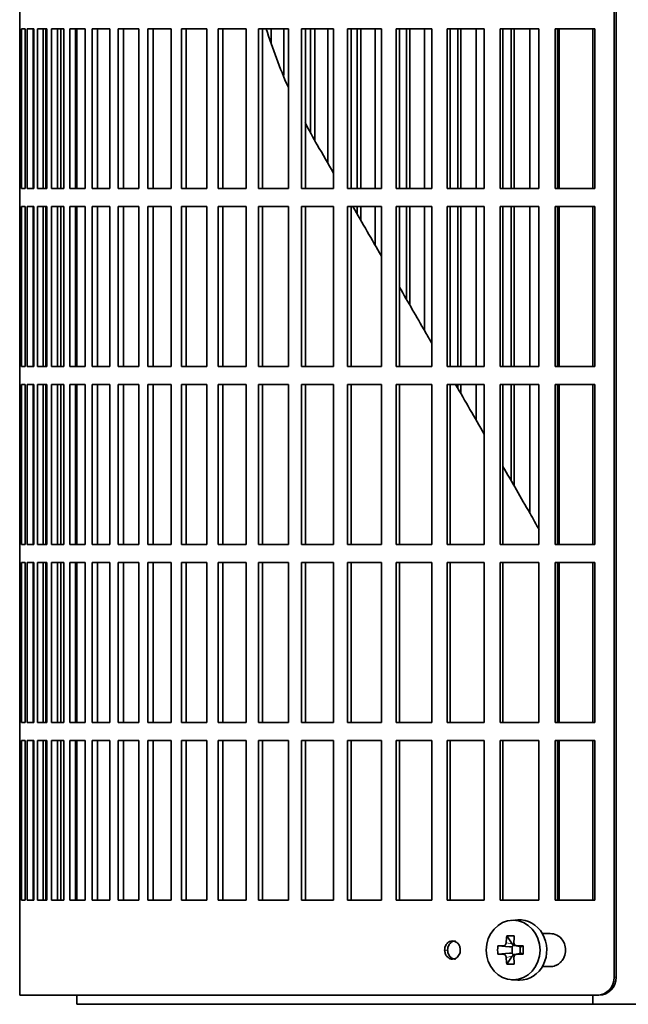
# Model space of a CAD drawing. Header units: millimetres. Extents: x 416 to 1308, y -2710 to 2025.
# Tile 12 of 27: x 423 to 524, y -568 to -405. Entities that reach past the tile are written whole.
import ezdxf

# ---------------------------------------------------------------- set-up
doc = ezdxf.new("R2010")
doc.units = ezdxf.units.MM
for name, color, linetype in [('M5X8_UNI7687', 7, 'Continuous'), ('VSI344-454_FILTR', 7, 'Continuous'), ('VSI344-454_SUPPO', 7, 'Continuous')]:
    doc.layers.add(name, color=color, linetype=linetype)

# ---------------------------------------------------------------- blocks, each defined once
blk = doc.blocks.new('SE')
at = {"layer": 'M5X8_UNI7687', "color": 7, "linetype": 'Continuous', "lineweight": 35}
for p, q in [((505.36, -553.99), (504.31, -554.06)), ((503.53, -556.64), (504.43, -557.94)), ((504.57, -558.23), (505.06, -558.23)), ((505.06, -558.25), (505.81, -558.45)), ((502.04, -558.28), (503.98, -558.44)), ((502.04, -559.67), (503.98, -559.51)), ((504.4, -559.54), (504.4, -558.41)), ((505.09, -559.73), (504.57, -559.73)), ((505.81, -559.51), (505.06, -559.7)), ((505.76, -558.43), (505.76, -559.52)), ((506.27, -558.28), (505.85, -558.44)), ((506.27, -559.67), (505.85, -559.51)), ((503.53, -561.31), (504.43, -560.01)), ((504.31, -563.9), (505.36, -563.97))]:
    blk.add_line(p, q, dxfattribs=at)
at = {"layer": 'M5X8_UNI7687', "color": 4, "linetype": 'Continuous', "lineweight": 9}
for p, q in [((503.98, -558.44), (502.97, -558.27)), ((503.42, -557.77), (504.43, -557.94)), ((505.16, -558.27), (505.85, -558.44)), ((502.97, -559.69), (503.98, -559.51)), ((505.85, -559.51), (505.16, -559.69)), ((504.43, -560.01), (503.42, -560.19))]:
    blk.add_line(p, q, dxfattribs=at)
at = {"layer": 'M5X8_UNI7687', "color": 7, "linetype": 'Continuous', "lineweight": 35}
for centre, radius, start, end in [((505.18, -557.8), 0.465, 175.8523, 268.5202), ((512.62, -558.98), 10.6, 176.2556, 183.7444), ((505.18, -560.15), 0.465, 91.4799, 184.1476), ((456.91, -558.98), 49.36, 359.1963, 0.8037)]:
    blk.add_arc(centre, radius, start, end, dxfattribs=at)
blk.add_ellipse((504.58, -558.98), major_axis=(0, -4.93), ratio=0.906308, dxfattribs=at)
for centre, major_axis, ratio, start_param, end_param in [((505.63, -558.98), (0, -5), 0.906308, 0, 3.201231), ((508.39, -558.98), (0, 10), 0.5, 1.335108, 1.449667), ((507.32, -562.04), (-8.86, 2.7), 0.529916, -1.123958, -0.974266), ((508.11, -558.98), (0, 10), 0.34202, 1.335108, 1.449667), ((508.25, -559.13), (-9.99, 0.37), 0.07899, -1.011873, -0.897313), ((504.18, -557.98), (0.019, -0.502), 0.906042, 0.483343, 1.010141), ((503.98, -557.94), (0.561, -0.512), 0.450112, 0.58713, 1.105331), ((508.25, -559.13), (-9.99, 0.37), 0.07899, -1.36869, -1.254131), ((508.25, -558.82), (-9.99, -0.37), 0.07899, 0.897313, 1.011873), ((503.98, -557.94), (0.85, -0.111), 0.58208, 4.795805, 5.314006), ((503.98, -560.01), (0.85, 0.111), 0.58208, 0.96918, 1.487381), ((504.18, -559.98), (0.019, 0.502), 0.906042, 5.273044, 5.799842), ((503.98, -560.01), (0.561, 0.512), 0.450112, 5.177855, 5.696055), ((508.25, -558.82), (-9.99, -0.37), 0.07899, 1.254131, 1.36869), ((505.85, -557.94), (0.03, 0.507), 0.355475, 3.073309, 3.29989), ((505.85, -560.01), (0.03, -0.507), 0.355475, 2.983295, 3.209876), ((508.39, -558.98), (0, -10), 0.5, -1.449667, -1.335108), ((507.32, -555.91), (-8.86, -2.7), 0.529916, 0.974266, 1.123958), ((508.11, -558.98), (0, -10), 0.34202, -1.449667, -1.335108), ((505.63, -558.98), (0, -5), 0.906308, 6.223547, 6.283185)]:
    blk.add_ellipse(centre, major_axis=major_axis, ratio=ratio, start_param=start_param, end_param=end_param, dxfattribs=at)
for points in [[(502.97, -558.27), (502.99, -558.27), (503.02, -558.26), (503.06, -558.26), (503.1, -558.24), (503.14, -558.23), (503.17, -558.21), (503.21, -558.18), (503.25, -558.15), (503.28, -558.12), (503.31, -558.08), (503.34, -558.04), (503.36, -558), (503.38, -557.96), (503.4, -557.91), (503.41, -557.87), (503.42, -557.82), (503.42, -557.79), (503.42, -557.77)], [(503.42, -560.19), (503.42, -560.17), (503.42, -560.13), (503.41, -560.09), (503.4, -560.04), (503.38, -560), (503.36, -559.95), (503.34, -559.91), (503.31, -559.87), (503.28, -559.83), (503.25, -559.8), (503.21, -559.77), (503.17, -559.75), (503.14, -559.73), (503.1, -559.71), (503.06, -559.7), (503.02, -559.69), (502.99, -559.69), (502.97, -559.69)]]:
    blk.add_open_spline(points, degree=3, dxfattribs=at)
at = {"layer": 'VSI344-454_FILTR', "color": 7, "linetype": 'Continuous', "lineweight": 35}
for p, q in [((521.34, -563.48), (521.34, -292.48)), ((521.65, -563.48), (521.65, -292.48)), ((422.78, -403.23), (422.78, -406.23)), ((422.78, -406.23), (422.9, -406.23)), ((422.78, -432.73), (422.78, -406.23)), ((422.9, -432.73), (422.9, -406.23)), ((423.06, -406.23), (423.67, -406.23)), ((423.06, -432.73), (423.06, -406.23)), ((423.67, -432.73), (423.67, -406.23)), ((424.04, -406.23), (425.14, -406.23)), ((424.04, -432.73), (424.04, -406.23)), ((425.03, -432.73), (425.03, -406.23)), ((425.14, -432.73), (425.14, -406.23)), ((425.71, -406.23), (427.29, -406.23)), ((425.71, -432.73), (425.71, -406.23)), ((426.68, -432.73), (426.68, -406.23)), ((427.11, -432.73), (427.11, -406.23)), ((427.29, -432.73), (427.29, -406.23)), ((428.06, -406.23), (430.12, -406.23)), ((428.06, -432.73), (428.06, -406.23)), ((429.02, -432.73), (429.02, -406.23)), ((429.59, -432.73), (429.59, -406.23)), ((430.12, -432.73), (430.12, -406.23)), ((431.09, -406.23), (433.61, -406.23)), ((431.09, -432.73), (431.09, -406.23)), ((432.02, -432.73), (432.02, -406.23)), ((433.61, -432.73), (433.61, -406.23)), ((434.78, -406.23), (437.75, -406.23)), ((434.78, -432.73), (434.78, -406.23)), ((435.68, -432.73), (435.68, -406.23)), ((437.75, -432.73), (437.75, -406.23)), ((439.1, -406.23), (442.51, -406.23)), ((439.1, -432.73), (439.1, -406.23)), ((439.98, -432.73), (439.98, -406.23)), ((442.51, -432.73), (442.51, -406.23)), ((444.05, -406.23), (447.88, -406.23)), ((444.05, -432.73), (444.05, -406.23)), ((444.89, -432.73), (444.89, -406.23)), ((447.88, -432.73), (447.88, -406.23)), ((449.59, -406.23), (453.83, -406.23)), ((449.59, -432.73), (449.59, -406.23)), ((450.39, -432.73), (450.39, -406.23)), ((453.83, -432.73), (453.83, -406.23)), ((455.7, -406.23), (460.32, -406.23)), ((455.7, -432.73), (455.7, -406.23)), ((456.46, -432.73), (456.46, -406.23)), ((460.32, -432.73), (460.32, -406.23)), ((462.35, -406.23), (467.33, -406.23)), ((462.35, -432.73), (462.35, -406.23)), ((463.06, -432.73), (463.06, -406.23)), ((464.49, -408.67), (464.49, -406.23)), ((466.55, -413.96), (466.55, -406.23)), ((467.33, -432.73), (467.33, -406.23)), ((469.51, -406.23), (474.82, -406.23)), ((469.51, -432.73), (469.51, -406.23)), ((470.16, -432.73), (470.16, -406.23)), ((471.01, -423.37), (471.01, -406.23)), ((471.7, -424.69), (471.7, -406.23)), ((473.89, -428.57), (473.89, -406.23)), ((474.82, -432.73), (474.82, -406.23)), ((477.13, -406.23), (482.75, -406.23)), ((477.13, -432.73), (477.13, -406.23)), ((477.74, -432.73), (477.74, -406.23)), ((478.73, -432.73), (478.73, -406.23)), ((479.36, -432.73), (479.36, -406.23)), ((481.69, -432.73), (481.69, -406.23)), ((482.75, -432.73), (482.75, -406.23)), ((485.2, -406.23), (491.1, -406.23)), ((485.2, -432.73), (485.2, -406.23)), ((485.74, -432.73), (485.74, -406.23)), ((486.88, -432.73), (486.88, -406.23)), ((487.45, -432.73), (487.45, -406.23)), ((489.89, -432.73), (489.89, -406.23)), ((491.1, -432.73), (491.1, -406.23)), ((493.65, -406.23), (499.81, -406.23)), ((493.65, -432.73), (493.65, -406.23)), ((494.14, -432.73), (494.14, -406.23)), ((495.41, -432.73), (495.41, -406.23)), ((495.92, -432.73), (495.92, -406.23)), ((498.47, -432.73), (498.47, -406.23)), ((499.81, -432.73), (499.81, -406.23)), ((502.46, -406.23), (508.84, -406.23)), ((502.46, -432.73), (502.46, -406.23)), ((502.89, -432.73), (502.89, -406.23)), ((504.28, -432.73), (504.28, -406.23)), ((504.74, -432.73), (504.74, -406.23)), ((507.38, -432.73), (507.38, -406.23)), ((508.84, -432.73), (508.84, -406.23)), ((511.58, -406.23), (518.15, -406.23)), ((511.58, -432.73), (511.58, -406.23)), ((511.94, -432.73), (511.94, -406.23)), ((518.15, -432.73), (518.15, -406.23)), ((422.78, -432.73), (422.9, -432.73)), ((422.78, -432.73), (422.78, -435.73)), ((423.06, -432.73), (423.67, -432.73)), ((424.04, -432.73), (425.14, -432.73)), ((425.71, -432.73), (427.29, -432.73)), ((428.06, -432.73), (430.12, -432.73)), ((431.09, -432.73), (433.61, -432.73)), ((434.78, -432.73), (437.75, -432.73)), ((439.1, -432.73), (442.51, -432.73)), ((444.05, -432.73), (447.88, -432.73)), ((449.59, -432.73), (453.83, -432.73)), ((455.7, -432.73), (460.32, -432.73)), ((462.35, -432.73), (467.33, -432.73)), ((469.51, -432.73), (474.82, -432.73)), ((477.13, -432.73), (482.75, -432.73)), ((485.2, -432.73), (491.1, -432.73)), ((493.65, -432.73), (499.81, -432.73)), ((502.46, -432.73), (508.84, -432.73)), ((511.58, -432.73), (518.15, -432.73)), ((422.78, -435.73), (422.9, -435.73)), ((422.78, -462.23), (422.78, -435.73)), ((422.9, -462.23), (422.9, -435.73)), ((423.06, -435.73), (423.67, -435.73)), ((423.06, -462.23), (423.06, -435.73)), ((423.67, -462.23), (423.67, -435.73)), ((424.04, -435.73), (425.14, -435.73)), ((424.04, -462.23), (424.04, -435.73)), ((425.03, -462.23), (425.03, -435.73)), ((425.14, -462.23), (425.14, -435.73)), ((425.71, -435.73), (427.29, -435.73)), ((425.71, -462.23), (425.71, -435.73)), ((426.68, -462.23), (426.68, -435.73)), ((427.11, -462.23), (427.11, -435.73)), ((427.29, -462.23), (427.29, -435.73)), ((428.06, -435.73), (430.12, -435.73)), ((428.06, -462.23), (428.06, -435.73)), ((429.02, -462.23), (429.02, -435.73)), ((429.59, -462.23), (429.59, -435.73)), ((430.12, -462.23), (430.12, -435.73)), ((431.09, -435.73), (433.61, -435.73)), ((431.09, -462.23), (431.09, -435.73)), ((432.02, -462.23), (432.02, -435.73)), ((433.61, -462.23), (433.61, -435.73)), ((434.78, -435.73), (437.75, -435.73)), ((434.78, -462.23), (434.78, -435.73)), ((435.68, -462.23), (435.68, -435.73)), ((437.75, -462.23), (437.75, -435.73)), ((439.1, -435.73), (442.51, -435.73)), ((439.1, -462.23), (439.1, -435.73)), ((439.98, -462.23), (439.98, -435.73)), ((442.51, -462.23), (442.51, -435.73)), ((444.05, -435.73), (447.88, -435.73)), ((444.05, -462.23), (444.05, -435.73)), ((444.89, -462.23), (444.89, -435.73)), ((447.88, -462.23), (447.88, -435.73)), ((449.59, -435.73), (453.83, -435.73)), ((449.59, -462.23), (449.59, -435.73)), ((450.39, -462.23), (450.39, -435.73)), ((453.83, -462.23), (453.83, -435.73)), ((455.7, -435.73), (460.32, -435.73)), ((455.7, -462.23), (455.7, -435.73)), ((456.46, -462.23), (456.46, -435.73)), ((460.32, -462.23), (460.32, -435.73)), ((462.35, -435.73), (467.33, -435.73)), ((462.35, -462.23), (462.35, -435.73)), ((463.06, -462.23), (463.06, -435.73)), ((467.33, -462.23), (467.33, -435.73)), ((469.51, -435.73), (474.82, -435.73)), ((469.51, -462.23), (469.51, -435.73)), ((470.16, -462.23), (470.16, -435.73)), ((474.82, -462.23), (474.82, -435.73)), ((477.13, -435.73), (482.75, -435.73)), ((477.13, -462.23), (477.13, -435.73)), ((477.74, -462.23), (477.74, -435.73)), ((478.73, -436.95), (478.73, -435.73)), ((479.36, -438.04), (479.36, -435.73)), ((481.69, -442.07), (481.69, -435.73)), ((482.75, -462.23), (482.75, -435.73)), ((485.2, -435.73), (491.1, -435.73)), ((485.2, -462.23), (485.2, -435.73)), ((485.74, -462.23), (485.74, -435.73)), ((486.88, -451.06), (486.88, -435.73)), ((487.45, -452.06), (487.45, -435.73)), ((489.89, -456.29), (489.89, -435.73)), ((491.1, -462.23), (491.1, -435.73)), ((493.65, -435.73), (499.81, -435.73)), ((493.65, -462.23), (493.65, -435.73)), ((494.14, -462.23), (494.14, -435.73)), ((495.41, -462.23), (495.41, -435.73)), ((495.92, -462.23), (495.92, -435.73)), ((498.47, -462.23), (498.47, -435.73)), ((499.81, -462.23), (499.81, -435.73)), ((502.46, -435.73), (508.84, -435.73)), ((502.46, -462.23), (502.46, -435.73)), ((502.89, -462.23), (502.89, -435.73)), ((504.28, -462.23), (504.28, -435.73)), ((504.74, -462.23), (504.74, -435.73)), ((507.38, -462.23), (507.38, -435.73)), ((508.84, -462.23), (508.84, -435.73)), ((511.58, -435.73), (518.15, -435.73)), ((511.58, -462.23), (511.58, -435.73)), ((511.94, -462.23), (511.94, -435.73)), ((518.15, -462.23), (518.15, -435.73)), ((422.78, -462.23), (422.9, -462.23)), ((422.78, -462.23), (422.78, -465.23)), ((423.06, -462.23), (423.67, -462.23)), ((424.04, -462.23), (425.14, -462.23)), ((425.71, -462.23), (427.29, -462.23)), ((428.06, -462.23), (430.12, -462.23)), ((431.09, -462.23), (433.61, -462.23)), ((434.78, -462.23), (437.75, -462.23)), ((439.1, -462.23), (442.51, -462.23)), ((444.05, -462.23), (447.88, -462.23)), ((449.59, -462.23), (453.83, -462.23)), ((455.7, -462.23), (460.32, -462.23)), ((462.35, -462.23), (467.33, -462.23)), ((469.51, -462.23), (474.82, -462.23)), ((477.13, -462.23), (482.75, -462.23)), ((485.2, -462.23), (491.1, -462.23)), ((493.65, -462.23), (499.81, -462.23)), ((502.46, -462.23), (508.84, -462.23)), ((511.58, -462.23), (518.15, -462.23)), ((422.78, -465.23), (422.9, -465.23)), ((422.78, -491.73), (422.78, -465.23)), ((422.9, -491.73), (422.9, -465.23)), ((423.06, -465.23), (423.67, -465.23)), ((423.06, -491.73), (423.06, -465.23)), ((423.67, -491.73), (423.67, -465.23)), ((424.04, -465.23), (425.14, -465.23)), ((424.04, -491.73), (424.04, -465.23)), ((425.03, -491.73), (425.03, -465.23)), ((425.14, -491.73), (425.14, -465.23)), ((425.71, -465.23), (427.29, -465.23)), ((425.71, -491.73), (425.71, -465.23)), ((426.68, -491.73), (426.68, -465.23)), ((427.11, -491.73), (427.11, -465.23)), ((427.29, -491.73), (427.29, -465.23)), ((428.06, -465.23), (430.12, -465.23)), ((428.06, -491.73), (428.06, -465.23)), ((429.02, -491.73), (429.02, -465.23)), ((429.59, -491.73), (429.59, -465.23)), ((430.12, -491.73), (430.12, -465.23)), ((431.09, -465.23), (433.61, -465.23)), ((431.09, -491.73), (431.09, -465.23)), ((432.02, -491.73), (432.02, -465.23)), ((433.61, -491.73), (433.61, -465.23)), ((434.78, -465.23), (437.75, -465.23)), ((434.78, -491.73), (434.78, -465.23)), ((435.68, -491.73), (435.68, -465.23)), ((437.75, -491.73), (437.75, -465.23)), ((439.1, -465.23), (442.51, -465.23)), ((439.1, -491.73), (439.1, -465.23)), ((439.98, -491.73), (439.98, -465.23)), ((442.51, -491.73), (442.51, -465.23)), ((444.05, -465.23), (447.88, -465.23)), ((444.05, -491.73), (444.05, -465.23)), ((444.89, -491.73), (444.89, -465.23)), ((447.88, -491.73), (447.88, -465.23)), ((449.59, -465.23), (453.83, -465.23)), ((449.59, -491.73), (449.59, -465.23)), ((450.39, -491.73), (450.39, -465.23)), ((453.83, -491.73), (453.83, -465.23)), ((455.7, -465.23), (460.32, -465.23)), ((455.7, -491.73), (455.7, -465.23)), ((456.46, -491.73), (456.46, -465.23)), ((460.32, -491.73), (460.32, -465.23)), ((462.35, -465.23), (467.33, -465.23)), ((462.35, -491.73), (462.35, -465.23)), ((463.06, -491.73), (463.06, -465.23)), ((467.33, -491.73), (467.33, -465.23)), ((469.51, -465.23), (474.82, -465.23)), ((469.51, -491.73), (469.51, -465.23)), ((470.16, -491.73), (470.16, -465.23)), ((474.82, -491.73), (474.82, -465.23)), ((477.13, -465.23), (482.75, -465.23)), ((477.13, -491.73), (477.13, -465.23)), ((477.74, -491.73), (477.74, -465.23)), ((482.75, -491.73), (482.75, -465.23)), ((485.2, -465.23), (491.1, -465.23)), ((485.2, -491.73), (485.2, -465.23)), ((485.74, -491.73), (485.74, -465.23)), ((491.1, -491.73), (491.1, -465.23)), ((493.65, -465.23), (499.81, -465.23)), ((493.65, -491.73), (493.65, -465.23)), ((494.14, -491.73), (494.14, -465.23)), ((495.41, -465.84), (495.41, -465.23)), ((495.92, -466.73), (495.92, -465.23)), ((498.47, -471.14), (498.47, -465.23)), ((499.81, -491.73), (499.81, -465.23)), ((502.46, -465.23), (508.84, -465.23)), ((502.46, -491.73), (502.46, -465.23)), ((502.89, -491.73), (502.89, -465.23)), ((504.28, -481.21), (504.28, -465.23)), ((504.74, -482), (504.74, -465.23)), ((507.38, -486.57), (507.38, -465.23)), ((508.84, -491.73), (508.84, -465.23)), ((511.58, -465.23), (518.15, -465.23)), ((511.58, -491.73), (511.58, -465.23)), ((511.94, -491.73), (511.94, -465.23)), ((518.15, -491.73), (518.15, -465.23)), ((422.78, -491.73), (422.9, -491.73)), ((422.78, -491.73), (422.78, -494.73)), ((423.06, -491.73), (423.67, -491.73)), ((424.04, -491.73), (425.14, -491.73)), ((425.71, -491.73), (427.29, -491.73)), ((428.06, -491.73), (430.12, -491.73)), ((431.09, -491.73), (433.61, -491.73)), ((434.78, -491.73), (437.75, -491.73)), ((439.1, -491.73), (442.51, -491.73)), ((444.05, -491.73), (447.88, -491.73)), ((449.59, -491.73), (453.83, -491.73)), ((455.7, -491.73), (460.32, -491.73)), ((462.35, -491.73), (467.33, -491.73)), ((469.51, -491.73), (474.82, -491.73)), ((477.13, -491.73), (482.75, -491.73)), ((485.2, -491.73), (491.1, -491.73)), ((493.65, -491.73), (499.81, -491.73)), ((502.46, -491.73), (508.84, -491.73)), ((511.58, -491.73), (518.15, -491.73)), ((422.78, -494.73), (422.9, -494.73)), ((422.78, -521.23), (422.78, -494.73)), ((422.9, -521.23), (422.9, -494.73)), ((423.06, -494.73), (423.67, -494.73)), ((423.06, -521.23), (423.06, -494.73)), ((423.67, -521.23), (423.67, -494.73)), ((424.04, -494.73), (425.14, -494.73)), ((424.04, -521.23), (424.04, -494.73)), ((425.03, -521.23), (425.03, -494.73)), ((425.14, -521.23), (425.14, -494.73)), ((425.71, -494.73), (427.29, -494.73)), ((425.71, -521.23), (425.71, -494.73)), ((426.68, -521.23), (426.68, -494.73)), ((427.11, -521.23), (427.11, -494.73)), ((427.29, -521.23), (427.29, -494.73)), ((428.06, -494.73), (430.12, -494.73)), ((428.06, -521.23), (428.06, -494.73)), ((429.02, -521.23), (429.02, -494.73)), ((429.59, -521.23), (429.59, -494.73)), ((430.12, -521.23), (430.12, -494.73)), ((431.09, -494.73), (433.61, -494.73)), ((431.09, -521.23), (431.09, -494.73)), ((432.02, -521.23), (432.02, -494.73)), ((433.61, -521.23), (433.61, -494.73)), ((434.78, -494.73), (437.75, -494.73)), ((434.78, -521.23), (434.78, -494.73)), ((435.68, -521.23), (435.68, -494.73)), ((437.75, -521.23), (437.75, -494.73)), ((439.1, -494.73), (442.51, -494.73)), ((439.1, -521.23), (439.1, -494.73)), ((439.98, -521.23), (439.98, -494.73)), ((442.51, -521.23), (442.51, -494.73)), ((444.05, -494.73), (447.88, -494.73)), ((444.05, -521.23), (444.05, -494.73)), ((444.89, -521.23), (444.89, -494.73)), ((447.88, -521.23), (447.88, -494.73)), ((449.59, -494.73), (453.83, -494.73)), ((449.59, -521.23), (449.59, -494.73)), ((450.39, -521.23), (450.39, -494.73)), ((453.83, -521.23), (453.83, -494.73)), ((455.7, -494.73), (460.32, -494.73)), ((455.7, -521.23), (455.7, -494.73)), ((456.46, -521.23), (456.46, -494.73)), ((460.32, -521.23), (460.32, -494.73)), ((462.35, -494.73), (467.33, -494.73)), ((462.35, -521.23), (462.35, -494.73)), ((463.06, -521.23), (463.06, -494.73)), ((467.33, -521.23), (467.33, -494.73)), ((469.51, -494.73), (474.82, -494.73)), ((469.51, -521.23), (469.51, -494.73)), ((470.16, -521.23), (470.16, -494.73)), ((474.82, -521.23), (474.82, -494.73)), ((477.13, -494.73), (482.75, -494.73)), ((477.13, -521.23), (477.13, -494.73)), ((477.74, -521.23), (477.74, -494.73)), ((482.75, -521.23), (482.75, -494.73)), ((485.2, -494.73), (491.1, -494.73)), ((485.2, -521.23), (485.2, -494.73)), ((485.74, -521.23), (485.74, -494.73)), ((491.1, -521.23), (491.1, -494.73)), ((493.65, -494.73), (499.81, -494.73)), ((493.65, -521.23), (493.65, -494.73)), ((494.14, -521.23), (494.14, -494.73)), ((499.81, -521.23), (499.81, -494.73)), ((502.46, -494.73), (508.84, -494.73)), ((502.46, -521.23), (502.46, -494.73)), ((502.89, -521.23), (502.89, -494.73)), ((508.84, -521.23), (508.84, -494.73)), ((511.58, -494.73), (518.15, -494.73)), ((511.58, -521.23), (511.58, -494.73)), ((511.94, -521.23), (511.94, -494.73)), ((518.15, -521.23), (518.15, -494.73)), ((422.78, -521.23), (422.9, -521.23)), ((422.78, -521.23), (422.78, -524.23)), ((423.06, -521.23), (423.67, -521.23)), ((424.04, -521.23), (425.14, -521.23)), ((425.71, -521.23), (427.29, -521.23)), ((428.06, -521.23), (430.12, -521.23)), ((431.09, -521.23), (433.61, -521.23)), ((434.78, -521.23), (437.75, -521.23)), ((439.1, -521.23), (442.51, -521.23)), ((444.05, -521.23), (447.88, -521.23)), ((449.59, -521.23), (453.83, -521.23)), ((455.7, -521.23), (460.32, -521.23)), ((462.35, -521.23), (467.33, -521.23)), ((469.51, -521.23), (474.82, -521.23)), ((477.13, -521.23), (482.75, -521.23)), ((485.2, -521.23), (491.1, -521.23)), ((493.65, -521.23), (499.81, -521.23)), ((502.46, -521.23), (508.84, -521.23)), ((511.58, -521.23), (518.15, -521.23)), ((422.78, -524.23), (422.9, -524.23)), ((422.78, -550.73), (422.78, -524.23)), ((422.9, -550.73), (422.9, -524.23)), ((423.06, -524.23), (423.67, -524.23)), ((423.06, -550.73), (423.06, -524.23)), ((423.67, -550.73), (423.67, -524.23)), ((424.04, -524.23), (425.14, -524.23)), ((424.04, -550.73), (424.04, -524.23)), ((425.03, -550.73), (425.03, -524.23)), ((425.14, -550.73), (425.14, -524.23)), ((425.71, -524.23), (427.29, -524.23)), ((425.71, -550.73), (425.71, -524.23)), ((426.68, -550.73), (426.68, -524.23)), ((427.11, -550.73), (427.11, -524.23)), ((427.29, -550.73), (427.29, -524.23)), ((428.06, -524.23), (430.12, -524.23)), ((428.06, -550.73), (428.06, -524.23)), ((429.02, -550.73), (429.02, -524.23)), ((429.59, -550.73), (429.59, -524.23)), ((430.12, -550.73), (430.12, -524.23)), ((431.09, -524.23), (433.61, -524.23)), ((431.09, -550.73), (431.09, -524.23)), ((432.02, -550.73), (432.02, -524.23)), ((433.61, -550.73), (433.61, -524.23)), ((434.78, -524.23), (437.75, -524.23)), ((434.78, -550.73), (434.78, -524.23)), ((435.68, -550.73), (435.68, -524.23)), ((437.75, -550.73), (437.75, -524.23)), ((439.1, -524.23), (442.51, -524.23)), ((439.1, -550.73), (439.1, -524.23)), ((439.98, -550.73), (439.98, -524.23)), ((442.51, -550.73), (442.51, -524.23)), ((444.05, -524.23), (447.88, -524.23)), ((444.05, -550.73), (444.05, -524.23)), ((444.89, -550.73), (444.89, -524.23)), ((447.88, -550.73), (447.88, -524.23)), ((449.59, -524.23), (453.83, -524.23)), ((449.59, -550.73), (449.59, -524.23)), ((450.39, -550.73), (450.39, -524.23)), ((453.83, -550.73), (453.83, -524.23)), ((455.7, -524.23), (460.32, -524.23)), ((455.7, -550.73), (455.7, -524.23)), ((456.46, -550.73), (456.46, -524.23)), ((460.32, -550.73), (460.32, -524.23)), ((462.35, -524.23), (467.33, -524.23)), ((462.35, -550.73), (462.35, -524.23)), ((463.06, -550.73), (463.06, -524.23)), ((467.33, -550.73), (467.33, -524.23)), ((469.51, -524.23), (474.82, -524.23)), ((469.51, -550.73), (469.51, -524.23)), ((470.16, -550.73), (470.16, -524.23)), ((474.82, -550.73), (474.82, -524.23)), ((477.13, -524.23), (482.75, -524.23)), ((477.13, -550.73), (477.13, -524.23)), ((477.74, -550.73), (477.74, -524.23)), ((482.75, -550.73), (482.75, -524.23)), ((485.2, -524.23), (491.1, -524.23)), ((485.2, -550.73), (485.2, -524.23)), ((485.74, -550.73), (485.74, -524.23)), ((491.1, -550.73), (491.1, -524.23)), ((493.65, -524.23), (499.81, -524.23)), ((493.65, -550.73), (493.65, -524.23)), ((494.14, -550.73), (494.14, -524.23)), ((499.81, -550.73), (499.81, -524.23)), ((502.46, -524.23), (508.84, -524.23)), ((502.46, -550.73), (502.46, -524.23)), ((502.89, -550.73), (502.89, -524.23)), ((508.84, -550.73), (508.84, -524.23)), ((511.58, -524.23), (518.15, -524.23)), ((511.58, -550.73), (511.58, -524.23)), ((511.94, -550.73), (511.94, -524.23)), ((518.15, -550.73), (518.15, -524.23)), ((422.78, -550.73), (422.9, -550.73)), ((422.78, -550.73), (422.78, -566.48)), ((423.06, -550.73), (423.67, -550.73)), ((424.04, -550.73), (425.14, -550.73)), ((425.71, -550.73), (427.29, -550.73)), ((428.06, -550.73), (430.12, -550.73)), ((431.09, -550.73), (433.61, -550.73)), ((434.78, -550.73), (437.75, -550.73)), ((439.1, -550.73), (442.51, -550.73)), ((444.05, -550.73), (447.88, -550.73)), ((449.59, -550.73), (453.83, -550.73)), ((455.7, -550.73), (460.32, -550.73)), ((462.35, -550.73), (467.33, -550.73)), ((469.51, -550.73), (474.82, -550.73)), ((477.13, -550.73), (482.75, -550.73)), ((485.2, -550.73), (491.1, -550.73)), ((493.65, -550.73), (499.81, -550.73)), ((502.46, -550.73), (508.84, -550.73)), ((511.58, -550.73), (518.15, -550.73)), ((510.73, -556.23), (509.42, -556.23)), ((509.42, -561.73), (510.73, -561.73)), ((518.5, -566.48), (422.78, -566.48)), ((518.81, -566.48), (518.5, -566.48))]:
    blk.add_line(p, q, dxfattribs=at)
at = {"layer": 'VSI344-454_FILTR', "color": 4, "linetype": 'Continuous', "lineweight": 9}
for p, q in [((493.23, -558.98), (493.73, -558.98)), ((521.65, -563.48), (521.34, -563.48))]:
    blk.add_line(p, q, dxfattribs=at)
at = {"layer": 'VSI344-454_FILTR', "color": 7, "linetype": 'Continuous', "lineweight": 35}
for centre, start, end in [((518.41, -563.55), 271.7112, 1.4421), ((518.73, -563.55), 271.6802, 1.4745)]:
    blk.add_arc(centre, 2.93, start, end, dxfattribs=at)
for points, knots in [([(510.73, -561.73), (510.87, -561.72), (511.16, -561.7), (511.59, -561.58), (512.01, -561.37), (512.4, -561.08), (512.77, -560.66), (513.16, -559.98), (513.35, -559), (513.17, -558.04), (512.71, -557.15), (511.91, -556.39), (511.11, -556.28), (510.73, -556.23)], [0, 0, 0, 0, 0.053459, 0.108873, 0.166241, 0.225564, 0.286842, 0.368684, 0.501097, 0.624779, 0.701219, 0.857925, 1, 1, 1, 1]), ([(493.23, -558.98), (493.24, -558.84), (493.26, -558.58), (493.4, -558.21), (493.64, -557.84), (494.03, -557.55), (494.54, -557.44), (495.04, -557.56), (495.47, -557.89), (495.78, -558.39), (495.81, -558.78), (495.83, -558.98)], [0, 0, 0, 0, 0.084454, 0.168831, 0.25477, 0.378375, 0.501304, 0.626685, 0.750981, 0.875806, 1, 1, 1, 1]), ([(495.03, -557.48), (494.86, -557.48), (494.53, -557.55), (494.14, -557.84), (493.9, -558.21), (493.76, -558.58), (493.74, -558.84), (493.73, -558.98)], [0.5001436, 0.5001436, 0.5001436, 0.5001436, 0.6219592, 0.7454545, 0.8313176, 0.915596, 1, 1, 1, 1]), ([(495.83, -558.98), (495.82, -559.11), (495.81, -559.37), (495.66, -559.74), (495.42, -560.11), (495.03, -560.4), (494.52, -560.52), (494.01, -560.4), (493.59, -560.06), (493.29, -559.57), (493.25, -559.17), (493.23, -558.98)], [0, 0, 0, 0, 0.084454, 0.168831, 0.25477, 0.378375, 0.501304, 0.626685, 0.750981, 0.875806, 1, 1, 1, 1]), ([(493.73, -558.98), (493.74, -559.11), (493.76, -559.37), (493.89, -559.73), (494.13, -560.1), (494.51, -560.4), (494.85, -560.48), (495.03, -560.48), (495.03, -560.48)], [0, 0, 0, 0, 0.0839215, 0.1651632, 0.2496847, 0.3738706, 0.4991399, 0.5001436, 0.5001436, 0.5001436, 0.5001436])]:
    blk.add_open_spline(points, degree=3, knots=knots, dxfattribs=at)
at = {"layer": 'VSI344-454_SUPPO', "color": 7, "linetype": 'Continuous', "lineweight": 35}
for p, q in [((432.27, -432.73), (432.27, -406.23)), ((512.21, -432.73), (512.21, -406.23)), ((517.81, -432.73), (517.81, -406.23)), ((432.27, -462.23), (432.27, -435.73)), ((512.21, -462.23), (512.21, -435.73)), ((517.81, -462.23), (517.81, -435.73)), ((432.27, -491.73), (432.27, -465.23)), ((512.21, -491.73), (512.21, -465.23)), ((517.81, -491.73), (517.81, -465.23)), ((432.27, -521.23), (432.27, -494.73)), ((512.21, -521.23), (512.21, -494.73)), ((517.81, -521.23), (517.81, -494.73)), ((432.27, -550.73), (432.27, -524.23)), ((512.21, -550.73), (512.21, -524.23)), ((517.81, -550.73), (517.81, -524.23)), ((432.27, -567.98), (432.27, -566.48)), ((432.27, -567.98), (517.81, -567.98)), ((517.81, -567.98), (517.81, -566.48)), ((517.81, -567.98), (548.11, -567.98))]:
    blk.add_line(p, q, dxfattribs=at)
for centre, radius, start, end in [((558.69, -375.9), 99.78, 197.7135, 203.6199), ((558.69, -375.9), 99.78, 207.3757, 209.8032), ((395.02, -550.95), 129.49, 28.4135, 29.8039), ((395.02, -550.95), 129.49, 25.1747, 25.4302)]:
    blk.add_arc(centre, radius, start, end, dxfattribs=at)
for points in [[(474.82, -430.17), (473.92, -428.62), (473.02, -427.05), (472.11, -425.49)], [(482.75, -443.92), (481.18, -441.2), (479.61, -438.47), (478.02, -435.73)], [(499.81, -473.46), (498.23, -470.72), (496.64, -467.98), (495.05, -465.23)], [(507.39, -486.59), (505.89, -484), (504.39, -481.4), (502.89, -478.79)]]:
    blk.add_open_spline(points, degree=3, dxfattribs=at)
blk.add_open_spline([(491.1, -458.37), (490.72, -457.73), (488.95, -454.65), (487.16, -451.55), (485.74, -449.09)], degree=3, knots=[0.4683721, 0.4683721, 0.4683721, 0.4683721, 0.5, 0.6198456, 0.6198456, 0.6198456, 0.6198456], dxfattribs=at)

msp = doc.modelspace()

# ---------------------------------------------------------------- block references
msp.add_blockref('SE', (0, 0))

doc.saveas('drawing.dxf')
